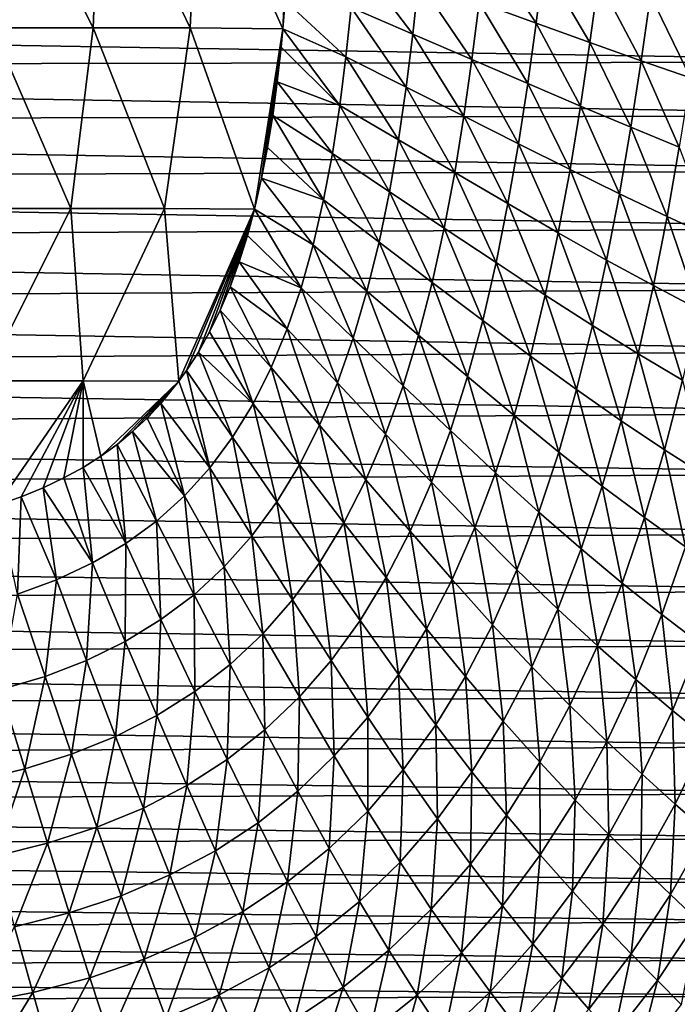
# Model space of a CAD drawing. Header units: metres. Extents: x -36 to 82, y -104 to 104.
# Tile 27 of 245: x 4.66 to 11.43, y -99.22 to -89.09. Entities that reach past the tile are written whole.
import ezdxf

# ---------------------------------------------------------------- set-up
doc = ezdxf.new("R2010")
doc.units = ezdxf.units.M
doc.layers.add('solid_FIT-SHOWER-153_SW0001', color=7, linetype='CONTINUOUS')

msp = doc.modelspace()

# ---------------------------------------------------------------- linework, layer by layer
at = {"layer": 'solid_FIT-SHOWER-153_SW0001'}
for points in [[(4.444911, -87.254105, -19.197659), (5.418928, -89.171417, -19.044212), (4.382679, -89.170761, -19.088051)], [(4.444911, -87.254105, -19.197659), (5.494049, -87.254654, -19.152836), (5.418928, -89.171417, -19.044212)], [(5.494049, -87.254654, -19.152836), (6.416035, -89.172424, -18.977942), (5.418928, -89.171417, -19.044212)], [(5.494049, -87.254654, -19.152836), (6.502573, -87.255486, -19.084831), (6.416035, -89.172424, -18.977942)], [(6.502573, -87.255486, -19.084831), (7.370552, -89.181366, -18.883017), (6.416035, -89.172424, -18.977942)], [(6.502573, -87.255486, -19.084831), (7.466953, -87.258415, -18.987448), (7.370552, -89.181366, -18.883017)], [(7.466953, -87.258415, -18.987448), (7.393826, -88.895332, -18.898161), (7.370552, -89.181366, -18.883017)], [(9.389694, -88.912247, -18.5432), (9.454228, -88.333519, -18.564781), (9.977099, -89.124352, -18.363552)], [(9.454228, -88.333519, -18.564781), (10.054227, -88.511505, -18.382116), (9.977099, -89.124352, -18.363552)], [(8.073169, -88.963066, -18.801701), (8.116582, -88.45433, -18.826601), (8.708479, -89.236298, -18.673243)], [(8.116582, -88.45433, -18.826601), (8.767261, -88.688637, -18.696821), (8.708479, -89.236298, -18.673243)], [(9.977099, -89.124352, -18.363552), (10.054227, -88.511505, -18.382116), (10.531, -89.32444, -18.152803)], [(10.054227, -88.511505, -18.382116), (10.619169, -88.679482, -18.16781), (10.531, -89.32444, -18.152803)], [(8.708479, -89.236298, -18.673243), (8.767261, -88.688637, -18.696821), (9.316861, -89.496933, -18.52166)], [(8.767261, -88.688637, -18.696821), (9.389694, -88.912247, -18.5432), (9.316861, -89.496933, -18.52166)], [(10.531, -89.32444, -18.152803), (10.619169, -88.679482, -18.16781), (11.058478, -89.512367, -17.903738)], [(10.619169, -88.679482, -18.16781), (11.15538, -88.837296, -17.914879), (11.058478, -89.512367, -17.903738)], [(11.058478, -89.512367, -17.903738), (11.15538, -88.837296, -17.914879), (11.564404, -89.68811, -17.608564)], [(11.15538, -88.837296, -17.914879), (11.667271, -88.984871, -17.615786), (11.564404, -89.68811, -17.608564)], [(8.020496, -89.470467, -18.777393), (7.370552, -89.181366, -18.883017), (7.393826, -88.895332, -18.898161)], [(8.020496, -89.470467, -18.777393), (7.393826, -88.895332, -18.898161), (8.073169, -88.963066, -18.801701)], [(8.020496, -89.470467, -18.777393), (8.073169, -88.963066, -18.801701), (8.640148, -89.783493, -18.650204)], [(8.073169, -88.963066, -18.801701), (8.708479, -89.236298, -18.673243), (8.640148, -89.783493, -18.650204)], [(9.316861, -89.496933, -18.52166), (9.389694, -88.912247, -18.5432), (9.891371, -89.743996, -18.344507)], [(9.389694, -88.912247, -18.5432), (9.977099, -89.124352, -18.363552), (9.891371, -89.743996, -18.344507)], [(-14.66811, -89.026657, 16.90811), (14.656495, -89.521271, 16.90811), (14.668789, -88.98735, 16.90811)], [(-14.66811, -89.026657, 16.90811), (-14.655135, -89.574585, 16.90811), (14.656495, -89.521271, 16.90811)], [(4.382679, -89.170761, -19.088051), (5.190509, -91.031799, -18.92894), (4.19368, -91.031563, -18.967228)], [(4.382679, -89.170761, -19.088051), (5.418928, -89.171417, -19.044212), (5.190509, -91.031799, -18.92894)], [(5.418928, -89.171417, -19.044212), (6.152779, -91.03215, -18.87122), (5.190509, -91.031799, -18.92894)], [(5.418928, -89.171417, -19.044212), (6.416035, -89.172424, -18.977942), (6.152779, -91.03215, -18.87122)], [(6.416035, -89.172424, -18.977942), (7.079824, -91.038872, -18.789419), (6.152779, -91.03215, -18.87122)], [(6.416035, -89.172424, -18.977942), (7.370552, -89.181366, -18.883017), (7.079824, -91.038872, -18.789419)], [(9.891371, -89.743996, -18.344507), (9.977099, -89.124352, -18.363552), (10.43387, -89.976929, -18.136526)], [(9.977099, -89.124352, -18.363552), (10.531, -89.32444, -18.152803), (10.43387, -89.976929, -18.136526)], [(7.370552, -89.181366, -18.883017), (7.15284, -90.720428, -18.804762), (7.079824, -91.038872, -18.789419)], [(7.370552, -89.181366, -18.883017), (7.213631, -90.405212, -18.820274), (7.15284, -90.720428, -18.804762)], [(7.370552, -89.181366, -18.883017), (7.267019, -90.07505, -18.836832), (7.213631, -90.405212, -18.820274)], [(7.370552, -89.181366, -18.883017), (7.313432, -89.729019, -18.854494), (7.267019, -90.07505, -18.836832)], [(7.370552, -89.181366, -18.883017), (7.352852, -89.370338, -18.8731), (7.313432, -89.729019, -18.854494)], [(7.956943, -89.972115, -18.753899), (7.352852, -89.370338, -18.8731), (7.370552, -89.181366, -18.883017)], [(7.956943, -89.972115, -18.753899), (7.370552, -89.181366, -18.883017), (8.020496, -89.470467, -18.777393)], [(8.640148, -89.783493, -18.650204), (8.708479, -89.236298, -18.673243), (9.234096, -90.081909, -18.500385)], [(8.708479, -89.236298, -18.673243), (9.316861, -89.496933, -18.52166), (9.234096, -90.081909, -18.500385)], [(7.956943, -89.972115, -18.753899), (7.313432, -89.729019, -18.854494), (7.352852, -89.370338, -18.8731)], [(10.43387, -89.976929, -18.136526), (10.531, -89.32444, -18.152803), (10.951993, -90.195618, -17.890373)], [(10.531, -89.32444, -18.152803), (11.058478, -89.512367, -17.903738), (10.951993, -90.195618, -17.890373)], [(7.956943, -89.972115, -18.753899), (8.020496, -89.470467, -18.777393), (8.560586, -90.325554, -18.627867)], [(8.020496, -89.470467, -18.777393), (8.640148, -89.783493, -18.650204), (8.560586, -90.325554, -18.627867)], [(-14.655135, -89.574585, 16.90811), (14.640821, -90.073647, 16.90811), (14.656495, -89.521271, 16.90811)], [(-14.655135, -89.574585, 16.90811), (-14.63834, -90.147858, 16.90811), (14.640821, -90.073647, 16.90811)], [(9.234096, -90.081909, -18.500385), (9.316861, -89.496933, -18.52166), (9.795353, -90.364586, -18.325176)], [(9.316861, -89.496933, -18.52166), (9.891371, -89.743996, -18.344507), (9.795353, -90.364586, -18.325176)], [(10.951993, -90.195618, -17.890373), (11.058478, -89.512367, -17.903738), (11.450945, -90.400078, -17.598131)], [(11.058478, -89.512367, -17.903738), (11.564404, -89.68811, -17.608564), (11.450945, -90.400078, -17.598131)], [(7.880783, -90.464371, -18.73134), (7.267019, -90.07505, -18.836832), (7.313432, -89.729019, -18.854494)], [(7.880783, -90.464371, -18.73134), (7.313432, -89.729019, -18.854494), (7.956943, -89.972115, -18.753899)], [(8.560586, -90.325554, -18.627867), (8.640148, -89.783493, -18.650204), (9.139661, -90.662277, -18.47949)], [(8.640148, -89.783493, -18.650204), (9.234096, -90.081909, -18.500385), (9.139661, -90.662277, -18.47949)], [(9.795353, -90.364586, -18.325176), (9.891371, -89.743996, -18.344507), (10.326041, -90.63092, -18.119167)], [(9.891371, -89.743996, -18.344507), (10.43387, -89.976929, -18.136526), (10.326041, -90.63092, -18.119167)], [(7.880783, -90.464371, -18.73134), (7.956943, -89.972115, -18.753899), (8.468001, -90.858566, -18.606285)], [(7.956943, -89.972115, -18.753899), (8.560586, -90.325554, -18.627867), (8.468001, -90.858566, -18.606285)], [(10.326041, -90.63092, -18.119167), (10.43387, -89.976929, -18.136526), (10.834135, -90.880829, -17.874985)], [(10.43387, -89.976929, -18.136526), (10.951993, -90.195618, -17.890373), (10.834135, -90.880829, -17.874985)], [(-14.63834, -90.147858, 16.90811), (14.621258, -90.644646, 16.90811), (14.640821, -90.073647, 16.90811)], [(7.790286, -90.943642, -18.709835), (7.213631, -90.405212, -18.820274), (7.267019, -90.07505, -18.836832)], [(7.790286, -90.943642, -18.709835), (7.267019, -90.07505, -18.836832), (7.880783, -90.464371, -18.73134)], [(9.139661, -90.662277, -18.47949), (9.234096, -90.081909, -18.500385), (9.687258, -90.980988, -18.305653)], [(9.234096, -90.081909, -18.500385), (9.795353, -90.364586, -18.325176), (9.687258, -90.980988, -18.305653)], [(-14.63834, -90.147858, 16.90811), (-14.61725, -90.743896, 16.90811), (14.621258, -90.644646, 16.90811)], [(10.834135, -90.880829, -17.874985), (10.951993, -90.195618, -17.890373), (11.325052, -91.114395, -17.584692)], [(10.951993, -90.195618, -17.890373), (11.450945, -90.400078, -17.598131), (11.325052, -91.114395, -17.584692)], [(8.468001, -90.858566, -18.606285), (8.560586, -90.325554, -18.627867), (9.031715, -91.233841, -18.458975)], [(8.560586, -90.325554, -18.627867), (9.139661, -90.662277, -18.47949), (9.031715, -91.233841, -18.458975)], [(9.687258, -90.980988, -18.305653), (9.795353, -90.364586, -18.325176), (10.205669, -91.281075, -18.10084)], [(9.795353, -90.364586, -18.325176), (10.326041, -90.63092, -18.119167), (10.205669, -91.281075, -18.10084)], [(7.790286, -90.943642, -18.709835), (7.15284, -90.720428, -18.804762), (7.213631, -90.405212, -18.820274)], [(7.790286, -90.943642, -18.709835), (7.880783, -90.464371, -18.73134), (8.360599, -91.378654, -18.585497)], [(7.880783, -90.464371, -18.73134), (8.468001, -90.858566, -18.606285), (8.360599, -91.378654, -18.585497)], [(11.325052, -91.114395, -17.584692), (11.450945, -90.400078, -17.598131), (11.79834, -91.331673, -17.240547)], [(-14.61725, -90.743896, 16.90811), (14.594392, -91.236115, 16.90811), (14.621258, -90.644646, 16.90811)], [(9.031715, -91.233841, -18.458975), (9.139661, -90.662277, -18.47949), (9.565186, -91.588776, -18.285942)], [(9.139661, -90.662277, -18.47949), (9.687258, -90.980988, -18.305653), (9.565186, -91.588776, -18.285942)], [(10.205669, -91.281075, -18.10084), (10.326041, -90.63092, -18.119167), (10.70302, -91.562477, -17.857723)], [(10.326041, -90.63092, -18.119167), (10.834135, -90.880829, -17.874985), (10.70302, -91.562477, -17.857723)], [(-14.61725, -90.743896, 16.90811), (-14.588258, -91.358994, 16.90811), (14.594392, -91.236115, 16.90811)], [(7.683722, -91.406357, -18.689505), (7.079824, -91.038872, -18.789419), (7.15284, -90.720428, -18.804762)], [(7.683722, -91.406357, -18.689505), (7.15284, -90.720428, -18.804762), (7.790286, -90.943642, -18.709835)], [(8.360599, -91.378654, -18.585497), (8.468001, -90.858566, -18.606285), (8.908412, -91.792465, -18.438839)], [(8.468001, -90.858566, -18.606285), (9.031715, -91.233841, -18.458975), (8.908412, -91.792465, -18.438839)], [(10.70302, -91.562477, -17.857723), (10.834135, -90.880829, -17.874985), (11.184813, -91.825333, -17.568447)], [(10.834135, -90.880829, -17.874985), (11.325052, -91.114395, -17.584692), (11.184813, -91.825333, -17.568447)], [(7.683722, -91.406357, -18.689505), (7.790286, -90.943642, -18.709835), (8.236585, -91.881935, -18.56555)], [(7.790286, -90.943642, -18.709835), (8.360599, -91.378654, -18.585497), (8.236585, -91.881935, -18.56555)], [(9.565186, -91.588776, -18.285942), (9.687258, -90.980988, -18.305653), (10.070804, -91.922737, -18.081589)], [(9.687258, -90.980988, -18.305653), (10.205669, -91.281075, -18.10084), (10.070804, -91.922737, -18.081589)], [(4.19368, -91.031563, -18.967228), (5.190509, -91.031799, -18.92894), (4.298302, -92.804909, -18.813396)], [(5.190509, -91.031799, -18.92894), (5.317052, -92.804192, -18.772928), (4.298302, -92.804909, -18.813396)], [(5.190509, -91.031799, -18.92894), (6.152779, -91.03215, -18.87122), (5.317052, -92.804192, -18.772928)], [(6.152779, -91.03215, -18.87122), (6.300989, -92.809067, -18.712349), (5.317052, -92.804192, -18.772928)], [(6.152779, -91.03215, -18.87122), (7.079824, -91.038872, -18.789419), (6.300989, -92.809067, -18.712349)], [(7.079824, -91.038872, -18.789419), (6.378498, -92.700348, -18.716551), (6.300989, -92.809067, -18.712349)], [(7.079824, -91.038872, -18.789419), (6.501461, -92.508606, -18.724171), (6.378498, -92.700348, -18.716551)], [(7.079824, -91.038872, -18.789419), (6.617647, -92.301155, -18.732695), (6.501461, -92.508606, -18.724171)], [(7.079824, -91.038872, -18.789419), (6.726903, -92.07695, -18.742201), (6.617647, -92.301155, -18.732695)], [(7.079824, -91.038872, -18.789419), (6.828564, -91.836342, -18.752705), (6.726903, -92.07695, -18.742201)], [(7.079824, -91.038872, -18.789419), (6.92195, -91.58036, -18.764191), (6.828564, -91.836342, -18.752705)], [(7.079824, -91.038872, -18.789419), (7.007058, -91.308922, -18.776691), (6.92195, -91.58036, -18.764191)], [(7.559421, -91.849419, -18.670429), (7.007058, -91.308922, -18.776691), (7.079824, -91.038872, -18.789419)], [(7.559421, -91.849419, -18.670429), (7.079824, -91.038872, -18.789419), (7.683722, -91.406357, -18.689505)], [(11.184813, -91.825333, -17.568447), (11.325052, -91.114395, -17.584692), (11.650632, -92.069771, -17.225319)], [(11.325052, -91.114395, -17.584692), (11.79834, -91.331673, -17.240547), (11.650632, -92.069771, -17.225319)], [(-14.588258, -91.358994, 16.90811), (14.559767, -91.857986, 16.90811), (14.594392, -91.236115, 16.90811)], [(8.908412, -91.792465, -18.438839), (9.031715, -91.233841, -18.458975), (9.427236, -92.183563, -18.266037)], [(9.031715, -91.233841, -18.458975), (9.565186, -91.588776, -18.285942), (9.427236, -92.183563, -18.266037)], [(10.070804, -91.922737, -18.081589), (10.205669, -91.281075, -18.10084), (10.556662, -92.235703, -17.838707)], [(10.205669, -91.281075, -18.10084), (10.70302, -91.562477, -17.857723), (10.556662, -92.235703, -17.838707)], [(-14.588258, -91.358994, 16.90811), (-14.55041, -92.004471, 16.90811), (14.559767, -91.857986, 16.90811)], [(7.559421, -91.849419, -18.670429), (6.92195, -91.58036, -18.764191), (7.007058, -91.308922, -18.776691)], [(7.559421, -91.849419, -18.670429), (7.683722, -91.406357, -18.689505), (8.094226, -92.365051, -18.546465)], [(7.683722, -91.406357, -18.689505), (8.236585, -91.881935, -18.56555), (8.094226, -92.365051, -18.546465)], [(8.236585, -91.881935, -18.56555), (8.360599, -91.378654, -18.585497), (8.767905, -92.333992, -18.419083)], [(8.360599, -91.378654, -18.585497), (8.908412, -91.792465, -18.438839), (8.767905, -92.333992, -18.419083)], [(7.415833, -92.270767, -18.652626), (6.828564, -91.836342, -18.752705), (6.92195, -91.58036, -18.764191)], [(7.415833, -92.270767, -18.652626), (6.92195, -91.58036, -18.764191), (7.559421, -91.849419, -18.670429)], [(9.427236, -92.183563, -18.266037), (9.565186, -91.588776, -18.285942), (9.919487, -92.551292, -18.061453)], [(9.565186, -91.588776, -18.285942), (10.070804, -91.922737, -18.081589), (9.919487, -92.551292, -18.061453)], [(10.556662, -92.235703, -17.838707), (10.70302, -91.562477, -17.857723), (11.028241, -92.527863, -17.549597)], [(10.70302, -91.562477, -17.857723), (11.184813, -91.825333, -17.568447), (11.028241, -92.527863, -17.549597)], [(8.767905, -92.333992, -18.419083), (8.908412, -91.792465, -18.438839), (9.271506, -92.760941, -18.245939)], [(8.908412, -91.792465, -18.438839), (9.427236, -92.183563, -18.266037), (9.271506, -92.760941, -18.245939)], [(-14.55041, -92.004471, 16.90811), (14.517839, -92.500343, 16.90811), (14.559767, -91.857986, 16.90811)], [(7.251419, -92.668411, -18.636103), (6.726903, -92.07695, -18.742201), (6.828564, -91.836342, -18.752705)], [(7.251419, -92.668411, -18.636103), (6.828564, -91.836342, -18.752705), (7.415833, -92.270767, -18.652626)], [(7.415833, -92.270767, -18.652626), (7.559421, -91.849419, -18.670429), (7.931918, -92.82563, -18.528225)], [(7.559421, -91.849419, -18.670429), (8.094226, -92.365051, -18.546465), (7.931918, -92.82563, -18.528225)], [(8.094226, -92.365051, -18.546465), (8.236585, -91.881935, -18.56555), (8.608417, -92.854797, -18.399694)], [(8.236585, -91.881935, -18.56555), (8.767905, -92.333992, -18.419083), (8.608417, -92.854797, -18.399694)], [(11.028241, -92.527863, -17.549597), (11.184813, -91.825333, -17.568447), (11.485181, -92.7994, -17.206703)], [(11.184813, -91.825333, -17.568447), (11.650632, -92.069771, -17.225319), (11.485181, -92.7994, -17.206703)], [(-14.55041, -92.004471, 16.90811), (-14.504659, -92.669006, 16.90811), (14.517839, -92.500343, 16.90811)], [(9.919487, -92.551292, -18.061453), (10.070804, -91.922737, -18.081589), (10.39307, -92.895676, -17.818045)], [(10.070804, -91.922737, -18.081589), (10.556662, -92.235703, -17.838707), (10.39307, -92.895676, -17.818045)], [(7.064639, -93.04039, -18.620869), (6.617647, -92.301155, -18.732695), (6.726903, -92.07695, -18.742201)], [(7.064639, -93.04039, -18.620869), (6.726903, -92.07695, -18.742201), (7.251419, -92.668411, -18.636103)], [(9.271506, -92.760941, -18.245939), (9.427236, -92.183563, -18.266037), (9.749764, -93.162125, -18.040472)], [(9.427236, -92.183563, -18.266037), (9.919487, -92.551292, -18.061453), (9.749764, -93.162125, -18.040472)], [(7.064639, -93.04039, -18.620869), (6.501461, -92.508606, -18.724171), (6.617647, -92.301155, -18.732695)], [(7.251419, -92.668411, -18.636103), (7.415833, -92.270767, -18.652626), (7.748066, -93.261406, -18.510813)], [(7.415833, -92.270767, -18.652626), (7.931918, -92.82563, -18.528225), (7.748066, -93.261406, -18.510813)], [(10.39307, -92.895676, -17.818045), (10.556662, -92.235703, -17.838707), (10.853347, -93.216949, -17.528339)], [(10.556662, -92.235703, -17.838707), (11.028241, -92.527863, -17.549597), (10.853347, -93.216949, -17.528339)], [(7.931918, -92.82563, -18.528225), (8.094226, -92.365051, -18.546465), (8.428296, -93.352242, -18.380657)], [(8.094226, -92.365051, -18.546465), (8.608417, -92.854797, -18.399694), (8.428296, -93.352242, -18.380657)], [(8.608417, -92.854797, -18.399694), (8.767905, -92.333992, -18.419083), (9.096167, -93.317039, -18.225651)], [(8.767905, -92.333992, -18.419083), (9.271506, -92.760941, -18.245939), (9.096167, -93.317039, -18.225651)], [(-14.504659, -92.669006, 16.90811), (14.466563, -93.135284, 16.90811), (14.517839, -92.500343, 16.90811)], [(6.854058, -93.384995, -18.606924), (6.378498, -92.700348, -18.716551), (6.501461, -92.508606, -18.724171)], [(6.854058, -93.384995, -18.606924), (6.501461, -92.508606, -18.724171), (7.064639, -93.04039, -18.620869)], [(9.749764, -93.162125, -18.040472), (9.919487, -92.551292, -18.061453), (10.210257, -93.537575, -17.795849)], [(9.919487, -92.551292, -18.061453), (10.39307, -92.895676, -17.818045), (10.210257, -93.537575, -17.795849)], [(10.853347, -93.216949, -17.528339), (11.028241, -92.527863, -17.549597), (11.300027, -93.515358, -17.184982)], [(11.028241, -92.527863, -17.549597), (11.485181, -92.7994, -17.206703), (11.300027, -93.515358, -17.184982)], [(-14.504659, -92.669006, 16.90811), (-14.450252, -93.314903, 16.90811), (14.466563, -93.135284, 16.90811)], [(6.618642, -93.701515, -18.594254), (6.300989, -92.809067, -18.712349), (6.378498, -92.700348, -18.716551)], [(6.618642, -93.701515, -18.594254), (6.378498, -92.700348, -18.716551), (6.854058, -93.384995, -18.606924)], [(7.064639, -93.04039, -18.620869), (7.251419, -92.668411, -18.636103), (7.541078, -93.670135, -18.494204)], [(7.251419, -92.668411, -18.636103), (7.748066, -93.261406, -18.510813), (7.541078, -93.670135, -18.494204)], [(4.298302, -92.804909, -18.813396), (5.317052, -92.804192, -18.772928), (4.434588, -94.082718, -18.671976)], [(5.317052, -92.804192, -18.772928), (4.678491, -93.998528, -18.673904), (4.434588, -94.082718, -18.671976)], [(5.317052, -92.804192, -18.772928), (4.9059, -93.90593, -18.67621), (4.678491, -93.998528, -18.673904)], [(5.317052, -92.804192, -18.772928), (5.11808, -93.805016, -18.678911), (4.9059, -93.90593, -18.67621)], [(5.317052, -92.804192, -18.772928), (5.315535, -93.696297, -18.682007), (5.11808, -93.805016, -18.678911)], [(5.317052, -92.804192, -18.772928), (5.49798, -93.580803, -18.685472), (5.315535, -93.696297, -18.682007)], [(5.317052, -92.804192, -18.772928), (6.300989, -92.809067, -18.712349), (5.49798, -93.580803, -18.685472)], [(6.300989, -92.809067, -18.712349), (5.666321, -93.458893, -18.689316), (5.49798, -93.580803, -18.685472)], [(6.300989, -92.809067, -18.712349), (5.824706, -93.328217, -18.693626), (5.666321, -93.458893, -18.689316)], [(6.300989, -92.809067, -18.712349), (5.974154, -93.188202, -18.698439), (5.824706, -93.328217, -18.693626)], [(6.300989, -92.809067, -18.712349), (6.114404, -93.039322, -18.703754), (5.974154, -93.188202, -18.698439)], [(6.618642, -93.701515, -18.594254), (6.114404, -93.039322, -18.703754), (6.300989, -92.809067, -18.712349)], [(7.748066, -93.261406, -18.510813), (7.931918, -92.82563, -18.528225), (8.225907, -93.823807, -18.361958)], [(7.931918, -92.82563, -18.528225), (8.428296, -93.352242, -18.380657), (8.225907, -93.823807, -18.361958)], [(9.096167, -93.317039, -18.225651), (9.271506, -92.760941, -18.245939), (9.559752, -93.751122, -18.018703)], [(9.271506, -92.760941, -18.245939), (9.749764, -93.162125, -18.040472), (9.559752, -93.751122, -18.018703)], [(11.300027, -93.515358, -17.184982), (11.485181, -92.7994, -17.206703), (11.73123, -93.791176, -16.781031)], [(8.428296, -93.352242, -18.380657), (8.608417, -92.854797, -18.399694), (8.899519, -93.848984, -18.205193)], [(8.608417, -92.854797, -18.399694), (9.096167, -93.317039, -18.225651), (8.899519, -93.848984, -18.205193)], [(10.210257, -93.537575, -17.795849), (10.39307, -92.895676, -17.818045), (10.658142, -93.887596, -17.504875)], [(10.39307, -92.895676, -17.818045), (10.853347, -93.216949, -17.528339), (10.658142, -93.887596, -17.504875)], [(6.357457, -93.989517, -18.58283), (5.974154, -93.188202, -18.698439), (6.114404, -93.039322, -18.703754)], [(6.357457, -93.989517, -18.58283), (6.114404, -93.039322, -18.703754), (6.618642, -93.701515, -18.594254)], [(6.854058, -93.384995, -18.606924), (7.064639, -93.04039, -18.620869), (7.309465, -94.049812, -18.47839)], [(7.064639, -93.04039, -18.620869), (7.541078, -93.670135, -18.494204), (7.309465, -94.049812, -18.47839)], [(-14.450252, -93.314903, 16.90811), (14.405179, -93.759682, 16.90811), (14.466563, -93.135284, 16.90811)], [(6.357457, -93.989517, -18.58283), (5.824706, -93.328217, -18.693626), (5.974154, -93.188202, -18.698439)], [(9.559752, -93.751122, -18.018703), (9.749764, -93.162125, -18.040472), (10.006311, -94.157104, -17.772261)], [(9.749764, -93.162125, -18.040472), (10.210257, -93.537575, -17.795849), (10.006311, -94.157104, -17.772261)], [(10.658142, -93.887596, -17.504875), (10.853347, -93.216949, -17.528339), (11.093212, -94.212463, -17.160442)], [(10.853347, -93.216949, -17.528339), (11.300027, -93.515358, -17.184982), (11.093212, -94.212463, -17.160442)], [(-14.450252, -93.314903, 16.90811), (-14.387158, -93.931168, 16.90811), (14.405179, -93.759682, 16.90811)], [(6.069572, -94.248573, -18.572632), (5.666321, -93.458893, -18.689316), (5.824706, -93.328217, -18.693626)], [(6.069572, -94.248573, -18.572632), (5.824706, -93.328217, -18.693626), (6.357457, -93.989517, -18.58283)], [(7.541078, -93.670135, -18.494204), (7.748066, -93.261406, -18.510813), (7.999617, -94.26696, -18.343571)], [(7.748066, -93.261406, -18.510813), (8.225907, -93.823807, -18.361958), (7.999617, -94.26696, -18.343571)], [(8.899519, -93.848984, -18.205193), (9.096167, -93.317039, -18.225651), (9.347711, -94.315208, -17.996239)], [(9.096167, -93.317039, -18.225651), (9.559752, -93.751122, -18.018703), (9.347711, -94.315208, -17.996239)], [(6.618642, -93.701515, -18.594254), (6.854058, -93.384995, -18.606924), (7.052161, -94.399536, -18.463409)], [(6.854058, -93.384995, -18.606924), (7.309465, -94.049812, -18.47839), (7.052161, -94.399536, -18.463409)], [(8.225907, -93.823807, -18.361958), (8.428296, -93.352242, -18.380657), (8.679882, -94.354004, -18.184584)], [(8.428296, -93.352242, -18.380657), (8.899519, -93.848984, -18.205193), (8.679882, -94.354004, -18.184584)], [(5.754126, -94.47834, -18.563633), (5.49798, -93.580803, -18.685472), (5.666321, -93.458893, -18.689316)], [(5.754126, -94.47834, -18.563633), (5.666321, -93.458893, -18.689316), (6.069572, -94.248573, -18.572632)], [(11.093212, -94.212463, -17.160442), (11.300027, -93.515358, -17.184982), (11.513734, -94.512512, -16.755827)], [(11.300027, -93.515358, -17.184982), (11.73123, -93.791176, -16.781031), (11.513734, -94.512512, -16.755827)], [(5.754126, -94.47834, -18.563633), (5.315535, -93.696297, -18.682007), (5.49798, -93.580803, -18.685472)], [(10.006311, -94.157104, -17.772261), (10.210257, -93.537575, -17.795849), (10.440727, -94.535301, -17.479433)], [(10.210257, -93.537575, -17.795849), (10.658142, -93.887596, -17.504875), (10.440727, -94.535301, -17.479433)], [(5.410888, -94.679352, -18.555786), (5.11808, -93.805016, -18.678911), (5.315535, -93.696297, -18.682007)], [(5.410888, -94.679352, -18.555786), (5.315535, -93.696297, -18.682007), (5.754126, -94.47834, -18.563633)], [(6.357457, -93.989517, -18.58283), (6.618642, -93.701515, -18.594254), (6.768204, -94.718674, -18.449312)], [(6.618642, -93.701515, -18.594254), (7.052161, -94.399536, -18.463409), (6.768204, -94.718674, -18.449312)], [(7.309465, -94.049812, -18.47839), (7.541078, -93.670135, -18.494204), (7.747897, -94.679466, -18.325508)], [(7.541078, -93.670135, -18.494204), (7.999617, -94.26696, -18.343571), (7.747897, -94.679466, -18.325508)], [(-14.387158, -93.931168, 16.90811), (14.334446, -94.376671, 16.90811), (14.405179, -93.759682, 16.90811)], [(5.410888, -94.679352, -18.555786), (4.9059, -93.90593, -18.67621), (5.11808, -93.805016, -18.678911)], [(7.999617, -94.26696, -18.343571), (8.225907, -93.823807, -18.361958), (8.435574, -94.829346, -18.163851)], [(8.225907, -93.823807, -18.361958), (8.679882, -94.354004, -18.184584), (8.435574, -94.829346, -18.163851)], [(9.347711, -94.315208, -17.996239), (9.559752, -93.751122, -18.018703), (9.779481, -94.750977, -17.747463)], [(9.559752, -93.751122, -18.018703), (10.006311, -94.157104, -17.772261), (9.779481, -94.750977, -17.747463)], [(-14.387158, -93.931168, 16.90811), (-14.31541, -94.528793, 16.90811), (14.334446, -94.376671, 16.90811)], [(5.039949, -94.852585, -18.549046), (4.678491, -93.998528, -18.673904), (4.9059, -93.90593, -18.67621)], [(5.039949, -94.852585, -18.549046), (4.9059, -93.90593, -18.67621), (5.410888, -94.679352, -18.555786)], [(8.679882, -94.354004, -18.184584), (8.899519, -93.848984, -18.205193), (9.111917, -94.851395, -17.973169)], [(8.899519, -93.848984, -18.205193), (9.347711, -94.315208, -17.996239), (9.111917, -94.851395, -17.973169)], [(10.440727, -94.535301, -17.479433), (10.658142, -93.887596, -17.504875), (10.862883, -94.886047, -17.133402)], [(10.658142, -93.887596, -17.504875), (11.093212, -94.212463, -17.160442), (10.862883, -94.886047, -17.133402)], [(4.641406, -94.999046, -18.543354), (4.434588, -94.082718, -18.671976), (4.678491, -93.998528, -18.673904)], [(4.641406, -94.999046, -18.543354), (4.678491, -93.998528, -18.673904), (5.039949, -94.852585, -18.549046)], [(6.069572, -94.248573, -18.572632), (6.357457, -93.989517, -18.58283), (6.456634, -95.006577, -18.436144)], [(6.357457, -93.989517, -18.58283), (6.768204, -94.718674, -18.449312), (6.456634, -95.006577, -18.436144)], [(7.052161, -94.399536, -18.463409), (7.309465, -94.049812, -18.47839), (7.469651, -95.060226, -18.307873)], [(7.309465, -94.049812, -18.47839), (7.747897, -94.679466, -18.325508), (7.469651, -95.060226, -18.307873)], [(9.779481, -94.750977, -17.747463), (10.006311, -94.157104, -17.772261), (10.199383, -95.156609, -17.452303)], [(10.006311, -94.157104, -17.772261), (10.440727, -94.535301, -17.479433), (10.199383, -95.156609, -17.452303)], [(10.862883, -94.886047, -17.133402), (11.093212, -94.212463, -17.160442), (11.271219, -95.209732, -16.727695)], [(11.093212, -94.212463, -17.160442), (11.513734, -94.512512, -16.755827), (11.271219, -95.209732, -16.727695)], [(5.754126, -94.47834, -18.563633), (6.069572, -94.248573, -18.572632), (6.116562, -95.262718, -18.42396)], [(6.069572, -94.248573, -18.572632), (6.456634, -95.006577, -18.436144), (6.116562, -95.262718, -18.42396)], [(7.747897, -94.679466, -18.325508), (7.999617, -94.26696, -18.343571), (8.165025, -95.272545, -18.143044)], [(7.999617, -94.26696, -18.343571), (8.435574, -94.829346, -18.163851), (8.165025, -95.272545, -18.143044)], [(9.111917, -94.851395, -17.973169), (9.347711, -94.315208, -17.996239), (9.528031, -95.31601, -17.721647)], [(9.347711, -94.315208, -17.996239), (9.779481, -94.750977, -17.747463), (9.528031, -95.31601, -17.721647)], [(-14.31541, -94.528793, 16.90811), (14.254598, -94.967766, 16.90811), (14.334446, -94.376671, 16.90811)], [(6.768204, -94.718674, -18.449312), (7.052161, -94.399536, -18.463409), (7.163892, -95.408424, -18.290794)], [(7.052161, -94.399536, -18.463409), (7.469651, -95.060226, -18.307873), (7.163892, -95.408424, -18.290794)], [(8.435574, -94.829346, -18.163851), (8.679882, -94.354004, -18.184584), (8.850648, -95.356705, -17.949596)], [(8.679882, -94.354004, -18.184584), (9.111917, -94.851395, -17.973169), (8.850648, -95.356705, -17.949596)], [(-14.31541, -94.528793, 16.90811), (-14.234336, -95.103043, 16.90811), (14.254598, -94.967766, 16.90811)], [(5.410888, -94.679352, -18.555786), (5.754126, -94.47834, -18.563633), (5.747753, -95.487541, -18.412813)], [(5.754126, -94.47834, -18.563633), (6.116562, -95.262718, -18.42396), (5.747753, -95.487541, -18.412813)], [(10.199383, -95.156609, -17.452303), (10.440727, -94.535301, -17.479433), (10.607389, -95.532494, -17.104256)], [(10.440727, -94.535301, -17.479433), (10.862883, -94.886047, -17.133402), (10.607389, -95.532494, -17.104256)], [(11.271219, -95.209732, -16.727695), (11.513734, -94.512512, -16.755827), (11.660697, -95.506836, -16.25687)], [(5.039949, -94.852585, -18.549046), (5.410888, -94.679352, -18.555786), (5.350305, -95.681976, -18.40276)], [(5.410888, -94.679352, -18.555786), (5.747753, -95.487541, -18.412813), (5.350305, -95.681976, -18.40276)], [(6.456634, -95.006577, -18.436144), (6.768204, -94.718674, -18.449312), (6.82963, -95.723251, -18.274405)], [(6.768204, -94.718674, -18.449312), (7.163892, -95.408424, -18.290794), (6.82963, -95.723251, -18.274405)], [(7.469651, -95.060226, -18.307873), (7.747897, -94.679466, -18.325508), (7.867111, -95.682312, -18.122343)], [(7.747897, -94.679466, -18.325508), (8.165025, -95.272545, -18.143044), (7.867111, -95.682312, -18.122343)], [(9.528031, -95.31601, -17.721647), (9.779481, -94.750977, -17.747463), (9.932406, -95.748169, -17.423784)], [(9.779481, -94.750977, -17.747463), (10.199383, -95.156609, -17.452303), (9.932406, -95.748169, -17.423784)], [(4.641406, -94.999046, -18.543354), (5.039949, -94.852585, -18.549046), (4.924318, -95.846954, -18.39386)], [(5.039949, -94.852585, -18.549046), (5.350305, -95.681976, -18.40276), (4.924318, -95.846954, -18.39386)], [(8.165025, -95.272545, -18.143044), (8.435574, -94.829346, -18.163851), (8.562295, -95.828468, -17.925644)], [(8.435574, -94.829346, -18.163851), (8.850648, -95.356705, -17.949596), (8.562295, -95.828468, -17.925644)], [(8.850648, -95.356705, -17.949596), (9.111917, -94.851395, -17.973169), (9.250226, -95.84903, -17.695007)], [(9.111917, -94.851395, -17.973169), (9.528031, -95.31601, -17.721647), (9.250226, -95.84903, -17.695007)], [(10.607389, -95.532494, -17.104256), (10.862883, -94.886047, -17.133402), (11.00214, -95.879059, -16.697113)], [(10.862883, -94.886047, -17.133402), (11.271219, -95.209732, -16.727695), (11.00214, -95.879059, -16.697113)], [(-14.234336, -95.103043, 16.90811), (14.165971, -95.525948, 16.90811), (14.254598, -94.967766, 16.90811)], [(4.641406, -94.999046, -18.543354), (4.924318, -95.846954, -18.39386), (4.469926, -95.983452, -18.386168)], [(6.116562, -95.262718, -18.42396), (6.456634, -95.006577, -18.436144), (6.465955, -96.003998, -18.258833)], [(6.456634, -95.006577, -18.436144), (6.82963, -95.723251, -18.274405), (6.465955, -96.003998, -18.258833)], [(-14.234336, -95.103043, 16.90811), (-14.143931, -95.652153, 16.90811), (14.165971, -95.525948, 16.90811)], [(7.163892, -95.408424, -18.290794), (7.469651, -95.060226, -18.307873), (7.540817, -96.057678, -18.101967)], [(7.469651, -95.060226, -18.307873), (7.867111, -95.682312, -18.122343), (7.540817, -96.057678, -18.101967)], [(9.932406, -95.748169, -17.423784), (10.199383, -95.156609, -17.452303), (10.325106, -96.148293, -17.0734)], [(10.199383, -95.156609, -17.452303), (10.607389, -95.532494, -17.104256), (10.325106, -96.148293, -17.0734)], [(11.00214, -95.879059, -16.697113), (11.271219, -95.209732, -16.727695), (11.37904, -96.196861, -16.225588)], [(11.271219, -95.209732, -16.727695), (11.660697, -95.506836, -16.25687), (11.37904, -96.196861, -16.225588)], [(5.747753, -95.487541, -18.412813), (6.116562, -95.262718, -18.42396), (6.072623, -96.251022, -18.24423)], [(6.116562, -95.262718, -18.42396), (6.465955, -96.003998, -18.258833), (6.072623, -96.251022, -18.24423)], [(7.867111, -95.682312, -18.122343), (8.165025, -95.272545, -18.143044), (8.245716, -96.265236, -17.901577)], [(8.165025, -95.272545, -18.143044), (8.562295, -95.828468, -17.925644), (8.245716, -96.265236, -17.901577)], [(8.562295, -95.828468, -17.925644), (8.850648, -95.356705, -17.949596), (8.944449, -96.347191, -17.667763)], [(8.850648, -95.356705, -17.949596), (9.250226, -95.84903, -17.695007), (8.944449, -96.347191, -17.667763)], [(9.250226, -95.84903, -17.695007), (9.528031, -95.31601, -17.721647), (9.638096, -96.306633, -17.394175)], [(9.528031, -95.31601, -17.721647), (9.932406, -95.748169, -17.423784), (9.638096, -96.306633, -17.394175)], [(6.82963, -95.723251, -18.274405), (7.163892, -95.408424, -18.290794), (7.185131, -96.397644, -18.082125)], [(7.163892, -95.408424, -18.290794), (7.540817, -96.057678, -18.101967), (7.185131, -96.397644, -18.082125)], [(-14.143931, -95.652153, 16.90811), (14.068228, -96.058243, 16.90811), (14.165971, -95.525948, 16.90811)], [(5.350305, -95.681976, -18.40276), (5.747753, -95.487541, -18.412813), (5.649733, -96.46521, -18.230755)], [(5.747753, -95.487541, -18.412813), (6.072623, -96.251022, -18.24423), (5.649733, -96.46521, -18.230755)], [(10.325106, -96.148293, -17.0734), (10.607389, -95.532494, -17.104256), (10.704978, -96.516853, -16.66457)], [(10.607389, -95.532494, -17.104256), (11.00214, -95.879059, -16.697113), (10.704978, -96.516853, -16.66457)], [(11.37904, -96.196861, -16.225588), (11.660697, -95.506836, -16.25687), (11.733085, -96.486504, -15.684728)], [(-14.143931, -95.652153, 16.90811), (-14.044203, -96.177879, 16.90811), (14.068228, -96.058243, 16.90811)], [(4.924318, -95.846954, -18.39386), (5.350305, -95.681976, -18.40276), (5.197389, -96.647453, -18.218567)], [(5.350305, -95.681976, -18.40276), (5.649733, -96.46521, -18.230755), (5.197389, -96.647453, -18.218567)], [(6.465955, -96.003998, -18.258833), (6.82963, -95.723251, -18.274405), (6.799119, -96.701363, -18.063034)], [(6.82963, -95.723251, -18.274405), (7.185131, -96.397644, -18.082125), (6.799119, -96.701363, -18.063034)], [(7.540817, -96.057678, -18.101967), (7.867111, -95.682312, -18.122343), (7.899883, -96.665871, -17.877693)], [(7.867111, -95.682312, -18.122343), (8.245716, -96.265236, -17.901577), (7.899883, -96.665871, -17.877693)], [(9.638096, -96.306633, -17.394175), (9.932406, -95.748169, -17.423784), (10.014405, -96.729935, -17.041237)], [(9.932406, -95.748169, -17.423784), (10.325106, -96.148293, -17.0734), (10.014405, -96.729935, -17.041237)], [(4.469926, -95.983452, -18.386168), (4.924318, -95.846954, -18.39386), (4.715725, -96.798691, -18.207819)], [(4.924318, -95.846954, -18.39386), (5.197389, -96.647453, -18.218567), (4.715725, -96.798691, -18.207819)], [(8.245716, -96.265236, -17.901577), (8.562295, -95.828468, -17.925644), (8.609568, -96.808876, -17.640261)], [(8.562295, -95.828468, -17.925644), (8.944449, -96.347191, -17.667763), (8.609568, -96.808876, -17.640261)], [(8.944449, -96.347191, -17.667763), (9.250226, -95.84903, -17.695007), (9.314872, -96.828964, -17.363796)], [(9.250226, -95.84903, -17.695007), (9.638096, -96.306633, -17.394175), (9.314872, -96.828964, -17.363796)], [(10.704978, -96.516853, -16.66457), (11.00214, -95.879059, -16.697113), (11.067919, -96.854469, -16.192156)], [(11.00214, -95.879059, -16.697113), (11.37904, -96.196861, -16.225588), (11.067919, -96.854469, -16.192156)], [(-14.044203, -96.177879, 16.90811), (13.960592, -96.567223, 16.90811), (14.068228, -96.058243, 16.90811)], [(4.469926, -95.983452, -18.386168), (4.715725, -96.798691, -18.207819), (4.205609, -96.920662, -18.198601)], [(6.072623, -96.251022, -18.24423), (6.465955, -96.003998, -18.258833), (6.382532, -96.969109, -18.044928)], [(6.465955, -96.003998, -18.258833), (6.799119, -96.701363, -18.063034), (6.382532, -96.969109, -18.044928)], [(7.185131, -96.397644, -18.082125), (7.540817, -96.057678, -18.101967), (7.523768, -97.029221, -17.854288)], [(7.540817, -96.057678, -18.101967), (7.899883, -96.665871, -17.877693), (7.523768, -97.029221, -17.854288)], [(10.014405, -96.729935, -17.041237), (10.325106, -96.148293, -17.0734), (10.378218, -97.119453, -16.630547)], [(10.325106, -96.148293, -17.0734), (10.704978, -96.516853, -16.66457), (10.378218, -97.119453, -16.630547)], [(-14.044203, -96.177879, 16.90811), (-13.934509, -96.680786, 16.90811), (13.960592, -96.567223, 16.90811)], [(5.649733, -96.46521, -18.230755), (6.072623, -96.251022, -18.24423), (5.935475, -97.201714, -18.028048)], [(6.072623, -96.251022, -18.24423), (6.382532, -96.969109, -18.044928), (5.935475, -97.201714, -18.028048)], [(7.899883, -96.665871, -17.877693), (8.245716, -96.265236, -17.901577), (8.244562, -97.232811, -17.612881)], [(8.245716, -96.265236, -17.901577), (8.609568, -96.808876, -17.640261), (8.244562, -97.232811, -17.612881)], [(11.067919, -96.854469, -16.192156), (11.37904, -96.196861, -16.225588), (11.409438, -97.161835, -15.651324)], [(11.37904, -96.196861, -16.225588), (11.733085, -96.486504, -15.684728), (11.409438, -97.161835, -15.651324)], [(8.609568, -96.808876, -17.640261), (8.944449, -96.347191, -17.667763), (8.961643, -97.313446, -17.333076)], [(8.944449, -96.347191, -17.667763), (9.314872, -96.828964, -17.363796), (8.961643, -97.313446, -17.333076)], [(9.314872, -96.828964, -17.363796), (9.638096, -96.306633, -17.394175), (9.673786, -97.274254, -17.008186)], [(9.638096, -96.306633, -17.394175), (10.014405, -96.729935, -17.041237), (9.673786, -97.274254, -17.008186)], [(5.197389, -96.647453, -18.218567), (5.649733, -96.46521, -18.230755), (5.458059, -97.40004, -18.012638)], [(5.649733, -96.46521, -18.230755), (5.935475, -97.201714, -18.028048), (5.458059, -97.40004, -18.012638)], [(6.799119, -96.701363, -18.063034), (7.185131, -96.397644, -18.082125), (7.116426, -97.354286, -17.831663)], [(7.185131, -96.397644, -18.082125), (7.523768, -97.029221, -17.854288), (7.116426, -97.354286, -17.831663)], [(-13.934509, -96.680786, 16.90811), (13.842808, -97.053741, 16.90811), (13.960592, -96.567223, 16.90811)], [(10.378218, -97.119453, -16.630547), (10.704978, -96.516853, -16.66457), (10.725939, -97.475891, -16.157125)], [(10.704978, -96.516853, -16.66457), (11.067919, -96.854469, -16.192156), (10.725939, -97.475891, -16.157125)], [(11.409438, -97.161835, -15.651324), (11.733085, -96.486504, -15.684728), (11.726651, -97.439888, -15.038469)], [(4.715725, -96.798691, -18.207819), (5.197389, -96.647453, -18.218567), (4.950424, -97.564972, -17.998938)], [(5.197389, -96.647453, -18.218567), (5.458059, -97.40004, -18.012638), (4.950424, -97.564972, -17.998938)], [(7.523768, -97.029221, -17.854288), (7.899883, -96.665871, -17.877693), (7.84842, -97.617691, -17.586)], [(7.899883, -96.665871, -17.877693), (8.244562, -97.232811, -17.612881), (7.84842, -97.617691, -17.586)], [(-13.934509, -96.680786, 16.90811), (-13.814584, -97.161217, 16.90811), (13.842808, -97.053741, 16.90811)], [(6.382532, -96.969109, -18.044928), (6.799119, -96.701363, -18.063034), (6.677616, -97.641258, -17.810118)], [(6.799119, -96.701363, -18.063034), (7.116426, -97.354286, -17.831663), (6.677616, -97.641258, -17.810118)], [(9.673786, -97.274254, -17.008186), (10.014405, -96.729935, -17.041237), (10.020463, -97.683571, -16.595547)], [(10.014405, -96.729935, -17.041237), (10.378218, -97.119453, -16.630547), (10.020463, -97.683571, -16.595547)], [(4.205609, -96.920662, -18.198601), (4.715725, -96.798691, -18.207819), (4.413465, -97.698303, -17.987093)], [(4.715725, -96.798691, -18.207819), (4.950424, -97.564972, -17.998938), (4.413465, -97.698303, -17.987093)], [(8.244562, -97.232811, -17.612881), (8.609568, -96.808876, -17.640261), (8.577439, -97.758636, -17.302467)], [(8.609568, -96.808876, -17.640261), (8.961643, -97.313446, -17.333076), (8.577439, -97.758636, -17.302467)], [(8.961643, -97.313446, -17.333076), (9.314872, -96.828964, -17.363796), (9.302235, -97.779381, -16.974743)], [(9.314872, -96.828964, -17.363796), (9.673786, -97.274254, -17.008186), (9.302235, -97.779381, -16.974743)], [(10.725939, -97.475891, -16.157125), (11.067919, -96.854469, -16.192156), (11.053624, -97.800003, -15.616246)], [(11.067919, -96.854469, -16.192156), (11.409438, -97.161835, -15.651324), (11.053624, -97.800003, -15.616246)], [(5.935475, -97.201714, -18.028048), (6.382532, -96.969109, -18.044928), (6.207458, -97.89093, -17.789967)], [(6.382532, -96.969109, -18.044928), (6.677616, -97.641258, -17.810118), (6.207458, -97.89093, -17.789967)], [(-13.814584, -97.161217, 16.90811), (13.71513, -97.516945, 16.90811), (13.842808, -97.053741, 16.90811)], [(7.116426, -97.354286, -17.831663), (7.523768, -97.029221, -17.854288), (7.420206, -97.962387, -17.559996)], [(7.523768, -97.029221, -17.854288), (7.84842, -97.617691, -17.586), (7.420206, -97.962387, -17.559996)], [(-13.814584, -97.161217, 16.90811), (-13.684693, -97.61882, 16.90811), (13.71513, -97.516945, 16.90811)], [(10.020463, -97.683571, -16.595547), (10.378218, -97.119453, -16.630547), (10.351826, -98.057701, -16.12105)], [(10.378218, -97.119453, -16.630547), (10.725939, -97.475891, -16.157125), (10.351826, -98.057701, -16.12105)], [(11.053624, -97.800003, -15.616246), (11.409438, -97.161835, -15.651324), (11.358693, -98.092812, -15.004246)], [(11.409438, -97.161835, -15.651324), (11.726651, -97.439888, -15.038469), (11.358693, -98.092812, -15.004246)], [(5.458059, -97.40004, -18.012638), (5.935475, -97.201714, -18.028048), (5.70608, -98.104118, -17.771515)], [(5.935475, -97.201714, -18.028048), (6.207458, -97.89093, -17.789967), (5.70608, -98.104118, -17.771515)], [(7.84842, -97.617691, -17.586), (8.244562, -97.232811, -17.612881), (8.161292, -98.163139, -17.272423)], [(8.244562, -97.232811, -17.612881), (8.577439, -97.758636, -17.302467), (8.161292, -98.163139, -17.272423)], [(9.302235, -97.779381, -16.974743), (9.673786, -97.274254, -17.008186), (9.630809, -98.207245, -16.560122)], [(9.673786, -97.274254, -17.008186), (10.020463, -97.683571, -16.595547), (9.630809, -98.207245, -16.560122)], [(6.677616, -97.641258, -17.810118), (7.116426, -97.354286, -17.831663), (6.959705, -98.267006, -17.535231)], [(7.116426, -97.354286, -17.831663), (7.420206, -97.962387, -17.559996), (6.959705, -98.267006, -17.535231)], [(8.577439, -97.758636, -17.302467), (8.961643, -97.313446, -17.333076), (8.898861, -98.243797, -16.941425)], [(8.961643, -97.313446, -17.333076), (9.302235, -97.779381, -16.974743), (8.898861, -98.243797, -16.941425)], [(4.950424, -97.564972, -17.998938), (5.458059, -97.40004, -18.012638), (5.173639, -98.281662, -17.755066)], [(5.458059, -97.40004, -18.012638), (5.70608, -98.104118, -17.771515), (5.173639, -98.281662, -17.755066)], [(10.351826, -98.057701, -16.12105), (10.725939, -97.475891, -16.157125), (10.664482, -98.397484, -15.580076)], [(10.725939, -97.475891, -16.157125), (11.053624, -97.800003, -15.616246), (10.664482, -98.397484, -15.580076)], [(11.358693, -98.092812, -15.004246), (11.726651, -97.439888, -15.038469), (11.639279, -98.355476, -14.318007)], [(-13.684693, -97.61882, 16.90811), (13.577551, -97.956871, 16.90811), (13.71513, -97.516945, 16.90811)], [(4.413465, -97.698303, -17.987093), (4.950424, -97.564972, -17.998938), (4.611063, -98.425392, -17.74081)], [(4.950424, -97.564972, -17.998938), (5.173639, -98.281662, -17.755066), (4.611063, -98.425392, -17.74081)], [(-13.684693, -97.61882, 16.90811), (-13.544987, -98.053146, 16.90811), (13.577551, -97.956871, 16.90811)], [(6.207458, -97.89093, -17.789967), (6.677616, -97.641258, -17.810118), (6.467071, -98.532318, -17.512064)], [(6.677616, -97.641258, -17.810118), (6.959705, -98.267006, -17.535231), (6.467071, -98.532318, -17.512064)], [(7.420206, -97.962387, -17.559996), (7.84842, -97.617691, -17.586), (7.712314, -98.525673, -17.243387)], [(7.84842, -97.617691, -17.586), (8.161292, -98.163139, -17.272423), (7.712314, -98.525673, -17.243387)], [(9.630809, -98.207245, -16.560122), (10.020463, -97.683571, -16.595547), (9.9448, -98.59787, -16.084518)], [(10.020463, -97.683571, -16.595547), (10.351826, -98.057701, -16.12105), (9.9448, -98.59787, -16.084518)], [(8.161292, -98.163139, -17.272423), (8.577439, -97.758636, -17.302467), (8.462775, -98.665977, -16.908745)], [(8.577439, -97.758636, -17.302467), (8.898861, -98.243797, -16.941425), (8.462775, -98.665977, -16.908745)], [(8.898861, -98.243797, -16.941425), (9.302235, -97.779381, -16.974743), (9.208475, -98.68885, -16.524832)], [(9.302235, -97.779381, -16.974743), (9.630809, -98.207245, -16.560122), (9.208475, -98.68885, -16.524832)], [(5.70608, -98.104118, -17.771515), (6.207458, -97.89093, -17.789967), (5.94246, -98.759071, -17.49085)], [(6.207458, -97.89093, -17.789967), (6.467071, -98.532318, -17.512064), (5.94246, -98.759071, -17.49085)], [(10.664482, -98.397484, -15.580076), (11.053624, -97.800003, -15.616246), (10.956178, -98.704018, -14.968903)], [(11.053624, -97.800003, -15.616246), (11.358693, -98.092812, -15.004246), (10.956178, -98.704018, -14.968903)], [(-13.544987, -98.053146, 16.90811), (13.429631, -98.373611, 16.90811), (13.577551, -97.956871, 16.90811)], [(6.959705, -98.267006, -17.535231), (7.420206, -97.962387, -17.559996), (7.230336, -98.846298, -17.215775)], [(7.420206, -97.962387, -17.559996), (7.712314, -98.525673, -17.243387), (7.230336, -98.846298, -17.215775)], [(-13.544987, -98.053146, 16.90811), (-13.395063, -98.464096, 16.90811), (13.429631, -98.373611, 16.90811)], [(9.9448, -98.59787, -16.084518), (10.351826, -98.057701, -16.12105), (10.24136, -98.952179, -15.543417)], [(10.351826, -98.057701, -16.12105), (10.664482, -98.397484, -15.580076), (10.24136, -98.952179, -15.543417)], [(10.956178, -98.704018, -14.968903), (11.358693, -98.092812, -15.004246), (11.225257, -98.978554, -14.284266)], [(11.358693, -98.092812, -15.004246), (11.639279, -98.355476, -14.318007), (11.225257, -98.978554, -14.284266)], [(5.173639, -98.281662, -17.755066), (5.70608, -98.104118, -17.771515), (5.386061, -98.948097, -17.471947)], [(5.70608, -98.104118, -17.771515), (5.94246, -98.759071, -17.49085), (5.386061, -98.948097, -17.471947)], [(7.712314, -98.525673, -17.243387), (8.161292, -98.163139, -17.272423), (7.993167, -99.04454, -16.877214)], [(8.161292, -98.163139, -17.272423), (8.462775, -98.665977, -16.908745), (7.993167, -99.04454, -16.877214)], [(4.611063, -98.425392, -17.74081), (5.173639, -98.281662, -17.755066), (4.798841, -99.10125, -17.455564)], [(5.173639, -98.281662, -17.755066), (5.386061, -98.948097, -17.471947), (4.798841, -99.10125, -17.455564)], [(6.467071, -98.532318, -17.512064), (6.959705, -98.267006, -17.535231), (6.715559, -99.12574, -17.189978)], [(6.959705, -98.267006, -17.535231), (7.230336, -98.846298, -17.215775), (6.715559, -99.12574, -17.189978)], [(8.462775, -98.665977, -16.908745), (8.898861, -98.243797, -16.941425), (8.752679, -99.126778, -16.490248)], [(8.898861, -98.243797, -16.941425), (9.208475, -98.68885, -16.524832), (8.752679, -99.126778, -16.490248)], [(9.208475, -98.68885, -16.524832), (9.630809, -98.207245, -16.560122), (9.504206, -99.094696, -16.048126)], [(9.630809, -98.207245, -16.560122), (9.9448, -98.59787, -16.084518), (9.504206, -99.094696, -16.048126)], [(-13.395063, -98.464096, 16.90811), (13.271811, -98.767059, 16.90811), (13.429631, -98.373611, 16.90811)], [(10.24136, -98.952179, -15.543417), (10.664482, -98.397484, -15.580076), (10.518572, -99.27137, -14.933035)], [(10.664482, -98.397484, -15.580076), (10.956178, -98.704018, -14.968903), (10.518572, -99.27137, -14.933035)], [(11.225257, -98.978554, -14.284266), (11.639279, -98.355476, -14.318007), (11.470763, -99.222504, -13.523234)], [(-13.395063, -98.464096, 16.90811), (-13.235323, -98.851761, 16.90811), (13.271811, -98.767059, 16.90811)], [(4.611063, -98.425392, -17.74081), (4.798841, -99.10125, -17.455564), (4.182539, -99.221466, -17.441786)], [(5.94246, -98.759071, -17.49085), (6.467071, -98.532318, -17.512064), (6.168187, -99.364731, -17.166388)], [(6.467071, -98.532318, -17.512064), (6.715559, -99.12574, -17.189978), (6.168187, -99.364731, -17.166388)], [(7.230336, -98.846298, -17.215775), (7.712314, -98.525673, -17.243387), (7.489939, -99.379501, -16.847281)], [(7.712314, -98.525673, -17.243387), (7.993167, -99.04454, -16.877214), (7.489939, -99.379501, -16.847281)], [(9.504206, -99.094696, -16.048126), (9.9448, -98.59787, -16.084518), (9.783731, -99.462357, -15.506875)], [(9.9448, -98.59787, -16.084518), (10.24136, -98.952179, -15.543417), (9.783731, -99.462357, -15.506875)], [(7.993167, -99.04454, -16.877214), (8.462775, -98.665977, -16.908745), (8.262718, -99.519569, -16.456919)], [(8.462775, -98.665977, -16.908745), (8.752679, -99.126778, -16.490248), (8.262718, -99.519569, -16.456919)], [(8.752679, -99.126778, -16.490248), (9.208475, -98.68885, -16.524832), (9.029386, -99.546516, -16.012468)], [(9.208475, -98.68885, -16.524832), (9.504206, -99.094696, -16.048126), (9.029386, -99.546516, -16.012468)], [(10.518572, -99.27137, -14.933035), (10.956178, -98.704018, -14.968903), (10.775013, -99.556778, -14.249972)], [(10.956178, -98.704018, -14.968903), (11.225257, -98.978554, -14.284266), (10.775013, -99.556778, -14.249972)], [(-13.235323, -98.851761, 16.90811), (13.105403, -99.136932, 16.90811), (13.271811, -98.767059, 16.90811)], [(5.386061, -98.948097, -17.471947), (5.94246, -98.759071, -17.49085), (5.588459, -99.564049, -17.145391)], [(5.94246, -98.759071, -17.49085), (6.168187, -99.364731, -17.166388), (5.588459, -99.564049, -17.145391)], [(-13.235323, -98.851761, 16.90811), (-13.067122, -99.215973, 16.90811), (13.105403, -99.136932, 16.90811)], [(6.715559, -99.12574, -17.189978), (7.230336, -98.846298, -17.215775), (6.953356, -99.671555, -16.819359)], [(7.230336, -98.846298, -17.215775), (7.489939, -99.379501, -16.847281), (6.953356, -99.671555, -16.819359)], [(4.798841, -99.10125, -17.455564), (5.386061, -98.948097, -17.471947), (4.977383, -99.725624, -17.12722)], [(5.386061, -98.948097, -17.471947), (5.588459, -99.564049, -17.145391), (4.977383, -99.725624, -17.12722)], [(9.783731, -99.462357, -15.506875), (10.24136, -98.952179, -15.543417), (10.045473, -99.793098, -14.897243)], [(10.24136, -98.952179, -15.543417), (10.518572, -99.27137, -14.933035), (10.045473, -99.793098, -14.897243)], [(10.775013, -99.556778, -14.249972), (11.225257, -98.978554, -14.284266), (11.009849, -99.809898, -13.491106)], [(11.225257, -98.978554, -14.284266), (11.470763, -99.222504, -13.523234), (11.009849, -99.809898, -13.491106)], [(4.182539, -99.221466, -17.441786), (4.798841, -99.10125, -17.455564), (4.336739, -99.852501, -17.11195)], [(4.798841, -99.10125, -17.455564), (4.977383, -99.725624, -17.12722), (4.336739, -99.852501, -17.11195)], [(7.489939, -99.379501, -16.847281), (7.993167, -99.04454, -16.877214), (7.738584, -99.867195, -16.425322)], [(7.993167, -99.04454, -16.877214), (8.262718, -99.519569, -16.456919), (7.738584, -99.867195, -16.425322)], [(9.029386, -99.546516, -16.012468), (9.504206, -99.094696, -16.048126), (9.291067, -99.926277, -15.471057)], [(9.504206, -99.094696, -16.048126), (9.783731, -99.462357, -15.506875), (9.291067, -99.926277, -15.471057)], [(-13.067122, -99.215973, 16.90811), (12.930223, -99.482498, 16.90811), (13.105403, -99.136932, 16.90811)], [(6.168187, -99.364731, -17.166388), (6.715559, -99.12574, -17.189978), (6.383687, -99.921432, -16.793863)], [(6.715559, -99.12574, -17.189978), (6.953356, -99.671555, -16.819359), (6.383687, -99.921432, -16.793863)], [(8.262718, -99.519569, -16.456919), (8.752679, -99.126778, -16.490248), (8.519762, -99.95179, -15.97813)], [(8.752679, -99.126778, -16.490248), (9.029386, -99.546516, -16.012468), (8.519762, -99.95179, -15.97813)], [(-13.067122, -99.215973, 16.90811), (-12.890129, -99.55616, 16.90811), (12.930223, -99.482498, 16.90811)]]:
    msp.add_3dface(points, dxfattribs=at)

doc.saveas('drawing.dxf')
